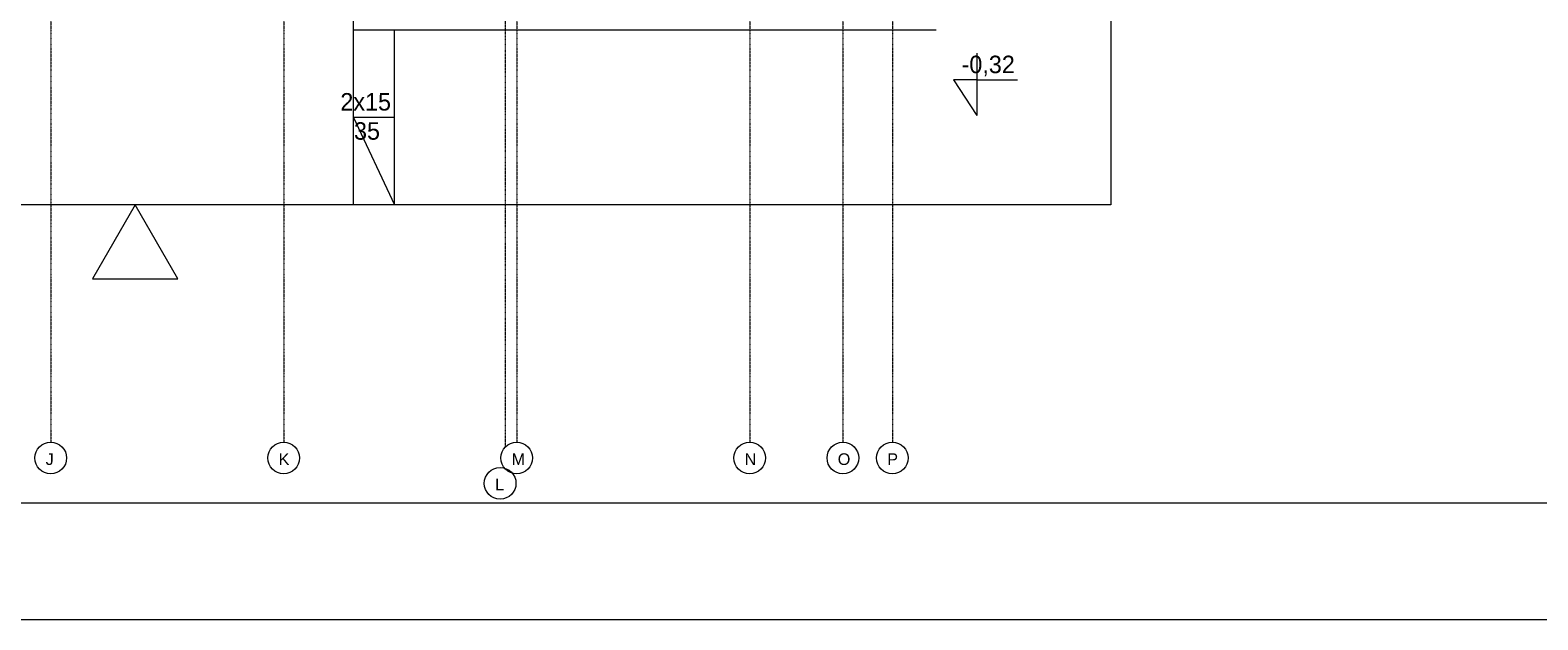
# Model space of a CAD drawing. Header units: millimetres. Extents: x 49908 to 79848, y -11883 to -3092.
# Tile 197 of 222: x 77273 to 78567, y -7293 to -6787. Entities that reach past the tile are written whole.
import ezdxf

# ---------------------------------------------------------------- set-up
doc = ezdxf.new("R2010")
doc.units = ezdxf.units.MM
doc.linetypes.add('DASHDOT', pattern=[1, 0.5, -0.25, 0, -0.25])
doc.layers.get('0').update_dxf_attribs({"color": 9, "lineweight": 9})
for name, color, linetype, lineweight in [('A_CIENKA', 9, 'Continuous', 9), ('A_HATCH', 9, 'Continuous', 9), ('A_OSIE', 9, 'DASHDOT', 9)]:
    doc.layers.add(name, color=color, linetype=linetype, lineweight=lineweight)
doc.layers.add('A_WYMIAR', color=9, linetype='Continuous', lineweight=5, transparency=0.2)
doc.styles.add('Arial', font='arial.ttf')

msp = doc.modelspace()

# ---------------------------------------------------------------- linework, layer by layer
for p, q in [((77550.5, -6786.6), (77550.5, -6636.6)), ((78050.5, -6786.6), (77550.5, -6786.6)), ((77550.5, -6936.6), (77550.5, -6786.6)), ((77585.5, -6936.6), (77585.5, -6786.6)), ((77585.5, -6861.6), (77550.5, -6861.6)), ((77550.5, -6861.6), (77585.5, -6936.6))]:
    msp.add_line(p, q)
at = {"layer": 'A_CIENKA'}
for p, q in [((78085.4, -6806.5), (78085.4, -6859.9)), ((78085.4, -6829.1), (78065.4, -6829.1)), ((78065.4, -6829.1), (78085.4, -6859.9)), ((78085.4, -6829.1), (78120.3, -6829.1)), ((78200.5, -6936.6), (75351.5, -6936.6))]:
    msp.add_line(p, q, dxfattribs=at)
at = {"layer": 'A_CIENKA', "color": 7, "true_color": 0xffffff}
msp.add_lwpolyline([(73907.7, -3092.1), (79847.7, -3092.1), (79847.7, -7292.6), (73907.7, -7292.6), (73907.7, -3092.1)], dxfattribs=at)
at = {"layer": 'A_CIENKA', "color": 2}
msp.add_lwpolyline([(74162.2, -3192.1), (79747.7, -3192.1), (79747.7, -7192.6), (74162.2, -7192.6)], close=True, dxfattribs=at)
at = {"layer": 'A_CIENKA'}
msp.add_lwpolyline([(77362.9, -6936.6), (77326.3, -7000), (77399.5, -7000)], close=True, dxfattribs=at)
at = {"layer": 'A_HATCH'}
msp.add_line((78200.5, -5416.6), (78200.5, -6936.6), dxfattribs=at)
at = {"layer": 'A_OSIE', "ltscale": 0.3, "transparency": 33554559}
for p, q in [((77290.5, -3903), (77290.5, -7140.1)), ((77490.5, -3903), (77490.5, -7140.1)), ((77680.5, -3898.7), (77680.5, -7144.4)), ((77690.5, -3903), (77690.5, -7140.1)), ((77890.5, -3903), (77890.5, -7140.1)), ((77970.5, -3903), (77970.5, -7140.1)), ((78013, -3903), (78013, -7140.1))]:
    msp.add_line(p, q, dxfattribs=at)
at = {"layer": 'A_WYMIAR'}
for centre in [(77290.5, -7153.7), (77490.5, -7153.7), (77690.5, -7153.7), (77890.5, -7153.7), (77970.5, -7153.7), (78013, -7153.7), (77676.3, -7175.5)]:
    msp.add_circle(centre, 13.6, dxfattribs=at)

# ---------------------------------------------------------------- texts
at = {"layer": 'A_CIENKA', "char_height": 15, "attachment_point": 1}
for s, insert in [('-0,32', (78072.4, -6808.5)), ('2x15\\P\\pxqc;35', (77539.1, -6840.6))]:
    msp.add_mtext_dynamic_manual_height_columns(s, width=45.778, gutter_width=17.5, heights=[0], dxfattribs=dict(at, insert=insert))
at = {"layer": 'A_WYMIAR', "char_height": 10, "attachment_point": 1, "style": 'Arial'}
for s, insert in [(' J', (77282.2, -7149.7)), (' K', (77482.2, -7149.7)), (' M', (77682.2, -7149.7)), (' N', (77882.2, -7149.7)), (' O', (77962.2, -7149.7)), (' P', (78004.7, -7149.7)), (' L', (77668, -7171.5))]:
    msp.add_mtext_dynamic_manual_height_columns(s, width=473.698, gutter_width=1.25, heights=[0], dxfattribs=dict(at, insert=insert))

doc.saveas('drawing.dxf')
